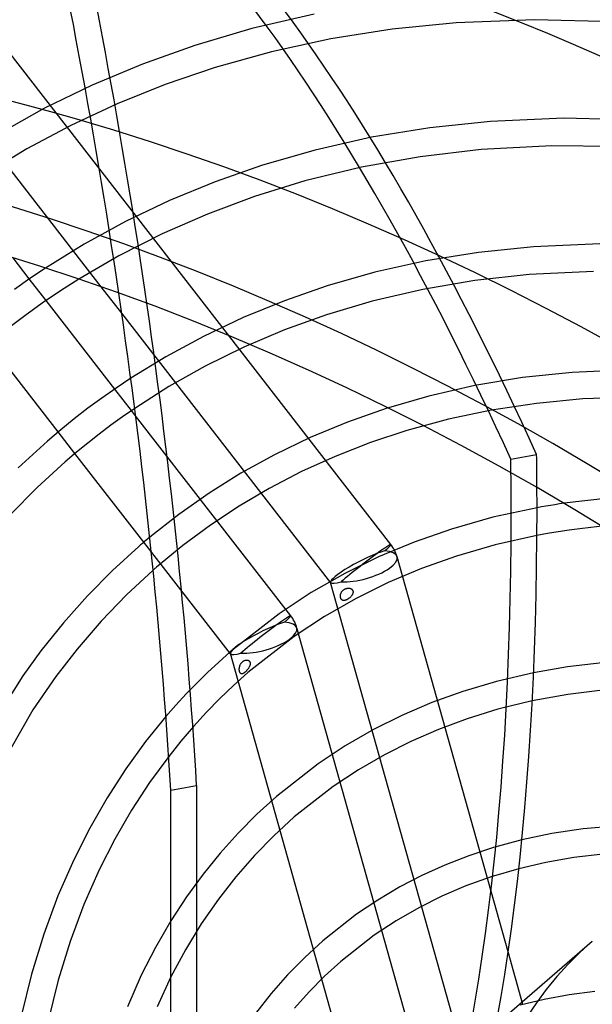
# Model space of a CAD drawing. Header units: millimetres. Extents: x -236 to 238, y -282 to 277.
# Tile 27 of 48: x -41 to 7, y 70 to 154. Entities that reach past the tile are written whole.
import ezdxf

# ---------------------------------------------------------------- set-up
doc = ezdxf.new("R2010")
doc.units = ezdxf.units.MM
doc.layers.add('HIDDEN', color=7, linetype='Continuous')
doc.layers.add('THICK', color=7, linetype='Continuous')

msp = doc.modelspace()

# ---------------------------------------------------------------- linework, layer by layer
at = {"layer": 'HIDDEN'}
for p, q in [((-9.732, 108.924), (-99.917, 225.143)), ((-34.374, 130.84), (-103.463, 219.873)), ((-16.26, 154.026), (-21.557, 152.806)), ((-4.173, 153.31), (-9.614, 152.764)), ((2.492, 153.565), (-4.173, 153.31)), ((9.515, 153.371), (2.492, 153.565)), ((-21.557, 152.806), (-26.425, 151.381)), ((-9.614, 152.764), (-14.854, 151.935)), ((-14.854, 151.935), (-19.898, 150.836)), ((-26.425, 151.381), (-30.873, 149.8)), ((-19.898, 150.836), (-24.673, 149.503)), ((-30.873, 149.8), (-35.145, 148.01)), ((-24.673, 149.503), (-28.93, 148.055)), ((-35.145, 148.01), (-39.261, 146.007)), ((-28.93, 148.055), (-33.022, 146.413)), ((-39.261, 146.007), (-43.098, 143.873)), ((-33.022, 146.413), (-36.954, 144.581)), ((-1.253, 144.92), (-6.411, 144.378)), ((4.975, 145.185), (-1.253, 144.92)), ((11.635, 145.026), (4.975, 145.185)), ((-36.954, 144.581), (-40.692, 142.587)), ((-6.411, 144.378), (-11.38, 143.563)), ((-11.38, 143.563), (-16.177, 142.483)), ((-40.692, 142.587), (-44.177, 140.482)), ((-16.177, 142.483), (-20.644, 141.201)), ((-2.068, 142.526), (-7.247, 141.917)), ((3.969, 142.847), (-2.068, 142.526)), ((10.735, 142.75), (3.969, 142.847)), ((-7.247, 141.917), (-12.223, 141.025)), ((-20.644, 141.201), (-24.685, 139.791)), ((-12.223, 141.025), (-17.042, 139.851)), ((-24.685, 139.791), (-28.568, 138.192)), ((-17.042, 139.851), (-21.331, 138.532)), ((-21.331, 138.532), (-25.344, 137.04)), ((-28.568, 138.192), (-32.307, 136.406)), ((-25.344, 137.04), (-29.19, 135.355)), ((-32.307, 136.406), (-35.82, 134.485)), ((-29.19, 135.355), (-32.884, 133.477)), ((-35.82, 134.485), (-39.126, 132.438)), ((2.386, 134.258), (-2.271, 133.776)), ((8.033, 134.49), (2.386, 134.258)), ((-32.884, 133.477), (-36.285, 131.499)), ((-2.271, 133.776), (-6.759, 133.048)), ((-6.759, 133.048), (-11.089, 132.083)), ((-39.069, 129.682), (-40.494, 131.517)), ((-11.089, 132.083), (-15.144, 130.93)), ((2.014, 131.902), (-2.596, 131.389)), ((7.491, 132.163), (2.014, 131.902)), ((-15.144, 130.93), (-18.796, 129.666)), ((-2.596, 131.389), (-7.029, 130.63)), ((-7.029, 130.63), (-11.314, 129.627)), ((-18.796, 129.666), (-22.307, 128.232)), ((-11.314, 129.627), (-15.212, 128.47)), ((-14.849, 105.678), (-32.629, 128.592)), ((-22.307, 128.232), (-25.686, 126.63)), ((-15.212, 128.47), (-18.796, 127.18)), ((-25.686, 126.63), (-28.873, 124.901)), ((-18.796, 127.18), (-22.235, 125.721)), ((-22.235, 125.721), (-25.546, 124.09)), ((-28.873, 124.901), (-31.864, 123.064)), ((-25.546, 124.09), (-28.615, 122.361)), ((1.471, 123.12), (-2.586, 122.446)), ((5.681, 123.569), (1.471, 123.12)), ((10.74, 123.792), (5.681, 123.569)), ((-28.615, 122.361), (-31.53, 120.501)), ((-2.586, 122.446), (-6.504, 121.554)), ((-31.802, 120.316), (-33.226, 122.152)), ((-6.504, 121.554), (-10.131, 120.503)), ((11.518, 121.478), (6.604, 121.31)), ((2.644, 120.933), (-1.173, 120.352)), ((6.604, 121.31), (2.644, 120.933)), ((-18.256, 102.86), (-31.448, 119.86)), ((-10.131, 120.503), (-13.428, 119.343)), ((-1.173, 120.352), (-4.844, 119.578)), ((-13.428, 119.343), (-16.595, 118.028)), ((-4.844, 119.578), (-8.371, 118.622)), ((-36.61, 116.674), (-38.033, 118.508)), ((-8.371, 118.622), (-11.476, 117.594)), ((-16.595, 118.028), (-19.647, 116.557)), ((-11.476, 117.594), (-14.462, 116.426)), ((-19.647, 116.557), (-22.503, 114.982)), ((-14.462, 116.426), (-17.33, 115.124)), ((0.466, 116.191), (2.665, 116.592)), ((-22.503, 114.982), (-25.198, 113.3)), ((-17.33, 115.124), (-20.084, 113.692)), ((-25.198, 113.3), (-27.777, 111.49)), ((-20.084, 113.692), (-22.632, 112.192)), ((8.785, 112.864), (4.992, 112.431)), ((-27.777, 111.49), (-30.248, 109.549)), ((-22.632, 112.192), (-25.078, 110.576)), ((2.695, 112.056), (-1.069, 111.243)), ((-25.078, 110.576), (-27.42, 108.847)), ((-1.069, 111.243), (-4.591, 110.245)), ((-4.591, 110.245), (-7.75, 109.137)), ((-23.373, 99.615), (-30.753, 109.126)), ((-7.75, 109.137), (-10.776, 107.869)), ((-0.871, 108.899), (-4.157, 107.948)), ((2.688, 109.694), (-0.871, 108.899)), ((-27.42, 108.847), (-29.667, 107.001)), ((-10.776, 107.869), (-13.666, 106.449)), ((0.238, 74.274), (-9.211, 107.891)), ((-4.157, 107.948), (-7.132, 106.889)), ((-29.911, 106.789), (-29.959, 106.746)), ((-29.862, 106.831), (-29.911, 106.789)), ((-29.813, 106.874), (-29.862, 106.831)), ((-29.764, 106.916), (-29.813, 106.874)), ((-29.716, 106.959), (-29.764, 106.916)), ((-29.667, 107.001), (-29.716, 106.959)), ((-13.666, 106.449), (-16.507, 104.832)), ((-7.132, 106.889), (-9.98, 105.683)), ((-3.11, 63.895), (-14.863, 105.707)), ((-9.98, 105.683), (-12.699, 104.337)), ((-16.507, 104.832), (-19.251, 103.035)), ((-14.011, 104.692), (-14.002, 104.727)), ((-14.002, 104.727), (-13.991, 104.762)), ((-13.991, 104.762), (-13.977, 104.796)), ((-13.977, 104.796), (-13.962, 104.83)), ((-13.962, 104.83), (-13.945, 104.864)), ((-13.945, 104.864), (-13.925, 104.896)), ((-13.925, 104.896), (-13.904, 104.927)), ((-13.904, 104.927), (-13.882, 104.956)), ((-13.882, 104.956), (-13.858, 104.984)), ((-13.858, 104.984), (-13.833, 105.01)), ((-13.833, 105.01), (-13.807, 105.035)), ((-13.807, 105.035), (-13.78, 105.058)), ((-13.78, 105.058), (-13.751, 105.079)), ((-13.751, 105.079), (-13.722, 105.1)), ((-13.722, 105.1), (-13.691, 105.118)), ((-13.691, 105.118), (-13.659, 105.136)), ((-13.659, 105.136), (-13.626, 105.152)), ((-13.626, 105.152), (-13.592, 105.166)), ((-13.592, 105.166), (-13.557, 105.179)), ((-13.557, 105.179), (-13.521, 105.189)), ((-13.521, 105.189), (-13.485, 105.198)), ((-13.485, 105.198), (-13.448, 105.205)), ((-13.448, 105.205), (-13.411, 105.21)), ((-13.411, 105.21), (-13.374, 105.213)), ((-13.374, 105.213), (-13.338, 105.213)), ((-13.338, 105.213), (-13.303, 105.212)), ((-13.303, 105.212), (-13.268, 105.208)), ((-13.268, 105.208), (-13.234, 105.202)), ((-13.234, 105.202), (-13.201, 105.194)), ((-13.201, 105.194), (-13.17, 105.183)), ((-13.17, 105.183), (-13.14, 105.171)), ((-13.14, 105.171), (-13.112, 105.157)), ((-13.112, 105.157), (-13.086, 105.141)), ((-13.086, 105.141), (-13.062, 105.122)), ((-13.062, 105.122), (-13.039, 105.102)), ((-13.039, 105.102), (-13.018, 105.079)), ((-13.018, 105.079), (-13, 105.053)), ((-12.994, 104.713), (-13.01, 104.679)), ((-13, 105.053), (-12.984, 105.025)), ((-12.98, 104.748), (-12.994, 104.713)), ((-12.984, 105.025), (-12.971, 104.994)), ((-12.969, 104.783), (-12.98, 104.748)), ((-12.971, 104.994), (-12.961, 104.962)), ((-12.96, 104.82), (-12.969, 104.783)), ((-12.961, 104.962), (-12.955, 104.928)), ((-12.955, 104.856), (-12.96, 104.82)), ((-12.955, 104.928), (-12.953, 104.892)), ((-12.953, 104.892), (-12.955, 104.856)), ((-12.699, 104.337), (-15.375, 102.805)), ((-14.028, 104.549), (-14.027, 104.586)), ((-14.027, 104.512), (-14.028, 104.549)), ((-14.027, 104.586), (-14.023, 104.622)), ((-14.025, 104.475), (-14.027, 104.512)), ((-14.019, 104.44), (-14.025, 104.475)), ((-14.023, 104.622), (-14.018, 104.657)), ((-14.012, 104.405), (-14.019, 104.44)), ((-14.018, 104.657), (-14.011, 104.692)), ((-14.003, 104.373), (-14.012, 104.405)), ((-13.992, 104.342), (-14.003, 104.373)), ((-13.98, 104.314), (-13.992, 104.342)), ((-13.966, 104.289), (-13.98, 104.314)), ((-13.95, 104.265), (-13.966, 104.289)), ((-13.933, 104.244), (-13.95, 104.265)), ((-13.914, 104.225), (-13.933, 104.244)), ((-13.894, 104.208), (-13.914, 104.225)), ((-13.872, 104.194), (-13.894, 104.208)), ((-13.849, 104.183), (-13.872, 104.194)), ((-13.824, 104.174), (-13.849, 104.183)), ((-13.798, 104.168), (-13.824, 104.174)), ((-13.771, 104.164), (-13.798, 104.168)), ((-13.742, 104.163), (-13.771, 104.164)), ((-13.712, 104.165), (-13.742, 104.163)), ((-13.682, 104.169), (-13.712, 104.165)), ((-13.652, 104.175), (-13.682, 104.169)), ((-13.621, 104.183), (-13.652, 104.175)), ((-13.59, 104.193), (-13.621, 104.183)), ((-13.558, 104.205), (-13.59, 104.193)), ((-13.527, 104.218), (-13.558, 104.205)), ((-13.495, 104.233), (-13.527, 104.218)), ((-13.463, 104.249), (-13.495, 104.233)), ((-13.431, 104.267), (-13.463, 104.249)), ((-13.399, 104.286), (-13.431, 104.267)), ((-13.367, 104.307), (-13.399, 104.286)), ((-13.335, 104.328), (-13.367, 104.307)), ((-13.304, 104.351), (-13.335, 104.328)), ((-13.272, 104.376), (-13.304, 104.351)), ((-13.241, 104.402), (-13.272, 104.376)), ((-13.21, 104.429), (-13.241, 104.402)), ((-13.179, 104.458), (-13.21, 104.429)), ((-13.15, 104.488), (-13.179, 104.458)), ((-13.122, 104.519), (-13.15, 104.488)), ((-13.096, 104.55), (-13.122, 104.519)), ((-13.071, 104.582), (-13.096, 104.55)), ((-13.049, 104.614), (-13.071, 104.582)), ((-13.029, 104.646), (-13.049, 104.614)), ((-13.01, 104.679), (-13.029, 104.646)), ((-19.251, 103.035), (-23.416, 99.785)), ((-15.375, 102.805), (-17.956, 101.109)), ((-6.791, 62.893), (-17.735, 101.827)), ((-17.956, 101.109), (-21.897, 98.031)), ((-23.416, 99.785), (-24.38, 98.93)), ((-24.38, 98.93), (-25.322, 98.05)), ((-11.149, 56.105), (-23.387, 99.643)), ((-22.49, 98.805), (-22.467, 98.836)), ((-22.467, 98.836), (-22.444, 98.866)), ((-22.444, 98.866), (-22.419, 98.895)), ((-22.419, 98.895), (-22.393, 98.922)), ((-22.393, 98.922), (-22.365, 98.947)), ((-22.365, 98.947), (-22.337, 98.971)), ((-22.337, 98.971), (-22.307, 98.994)), ((-22.307, 98.994), (-22.276, 99.014)), ((-22.276, 99.014), (-22.244, 99.033)), ((-22.244, 99.033), (-22.211, 99.05)), ((-22.211, 99.05), (-22.177, 99.065)), ((-22.177, 99.065), (-22.144, 99.077)), ((-22.144, 99.077), (-22.11, 99.087)), ((-22.11, 99.087), (-22.076, 99.095)), ((-22.076, 99.095), (-22.043, 99.099)), ((-22.043, 99.099), (-22.01, 99.102)), ((-22.01, 99.102), (-21.979, 99.101)), ((-21.979, 99.101), (-21.948, 99.098)), ((-21.948, 99.098), (-21.918, 99.093)), ((-21.918, 99.093), (-21.89, 99.085)), ((-21.89, 99.085), (-21.863, 99.075)), ((-21.863, 99.075), (-21.838, 99.062)), ((-21.838, 99.062), (-21.814, 99.046)), ((-21.814, 99.046), (-21.792, 99.028)), ((-21.792, 99.028), (-21.772, 99.007)), ((-21.772, 99.007), (-21.753, 98.983)), ((-21.753, 98.983), (-21.738, 98.956)), ((-21.738, 98.956), (-21.725, 98.927)), ((-21.725, 98.927), (-21.715, 98.895)), ((-21.715, 98.895), (-21.709, 98.862)), ((-21.709, 98.862), (-21.706, 98.828)), ((-25.322, 98.05), (-26.242, 97.146)), ((-21.897, 98.031), (-23.11, 96.946)), ((-22.632, 98.349), (-22.63, 98.384)), ((-22.632, 98.313), (-22.632, 98.349)), ((-22.631, 98.277), (-22.632, 98.313)), ((-22.628, 98.241), (-22.631, 98.277)), ((-22.63, 98.384), (-22.627, 98.42)), ((-22.624, 98.205), (-22.628, 98.241)), ((-22.627, 98.42), (-22.622, 98.456)), ((-22.618, 98.17), (-22.624, 98.205)), ((-22.622, 98.456), (-22.616, 98.492)), ((-22.611, 98.136), (-22.618, 98.17)), ((-22.616, 98.492), (-22.609, 98.528)), ((-22.602, 98.103), (-22.611, 98.136)), ((-22.609, 98.528), (-22.599, 98.564)), ((-22.592, 98.073), (-22.602, 98.103)), ((-22.599, 98.564), (-22.589, 98.6)), ((-22.58, 98.045), (-22.592, 98.073)), ((-22.589, 98.6), (-22.576, 98.635)), ((-22.567, 98.02), (-22.58, 98.045)), ((-22.576, 98.635), (-22.562, 98.671)), ((-22.553, 97.998), (-22.567, 98.02)), ((-22.562, 98.671), (-22.546, 98.705)), ((-22.538, 97.979), (-22.553, 97.998)), ((-22.546, 98.705), (-22.529, 98.739)), ((-22.529, 98.739), (-22.51, 98.772)), ((-22.51, 98.772), (-22.49, 98.805)), ((-22.227, 98.004), (-22.251, 97.988)), ((-22.203, 98.021), (-22.227, 98.004)), ((-22.178, 98.039), (-22.203, 98.021)), ((-22.154, 98.059), (-22.178, 98.039)), ((-22.129, 98.08), (-22.154, 98.059)), ((-22.105, 98.102), (-22.129, 98.08)), ((-22.08, 98.126), (-22.105, 98.102)), ((-22.055, 98.15), (-22.08, 98.126)), ((-22.03, 98.175), (-22.055, 98.15)), ((-22.006, 98.202), (-22.03, 98.175)), ((-21.981, 98.23), (-22.006, 98.202)), ((-21.957, 98.258), (-21.981, 98.23)), ((-21.932, 98.288), (-21.957, 98.258)), ((-21.908, 98.319), (-21.932, 98.288)), ((-21.885, 98.351), (-21.908, 98.319)), ((-21.862, 98.384), (-21.885, 98.351)), ((-21.841, 98.417), (-21.862, 98.384)), ((-21.82, 98.45), (-21.841, 98.417)), ((-21.801, 98.484), (-21.82, 98.45)), ((-21.784, 98.518), (-21.801, 98.484)), ((-21.768, 98.551), (-21.784, 98.518)), ((-21.753, 98.585), (-21.768, 98.551)), ((-21.741, 98.619), (-21.753, 98.585)), ((-21.729, 98.653), (-21.741, 98.619)), ((-21.72, 98.687), (-21.729, 98.653)), ((-21.713, 98.722), (-21.72, 98.687)), ((-21.708, 98.758), (-21.713, 98.722)), ((-21.705, 98.793), (-21.708, 98.758)), ((-21.706, 98.828), (-21.705, 98.793)), ((2.401, 98.021), (-0.755, 97.287)), ((-22.522, 97.964), (-22.538, 97.979)), ((-22.506, 97.951), (-22.522, 97.964)), ((-22.489, 97.941), (-22.506, 97.951)), ((-22.471, 97.933), (-22.489, 97.941)), ((-22.453, 97.928), (-22.471, 97.933)), ((-22.433, 97.926), (-22.453, 97.928)), ((-22.412, 97.926), (-22.433, 97.926)), ((-22.391, 97.928), (-22.412, 97.926)), ((-22.368, 97.933), (-22.391, 97.928)), ((-22.345, 97.94), (-22.368, 97.933)), ((-22.322, 97.949), (-22.345, 97.94)), ((-22.299, 97.961), (-22.322, 97.949)), ((-22.275, 97.973), (-22.299, 97.961)), ((-22.251, 97.988), (-22.275, 97.973)), ((-0.755, 97.287), (-3.626, 96.433)), ((-26.242, 97.146), (-27.14, 96.219)), ((-23.11, 96.946), (-24.287, 95.82)), ((-3.626, 96.433), (-6.266, 95.476)), ((-27.14, 96.219), (-28.018, 95.267)), ((-24.287, 95.82), (-25.427, 94.655)), ((2.287, 95.629), (-0.646, 94.913)), ((-28.018, 95.267), (-28.875, 94.29)), ((-25.427, 94.655), (-26.533, 93.448)), ((-6.266, 95.476), (-8.799, 94.389)), ((-0.646, 94.913), (-3.256, 94.111)), ((-8.799, 94.389), (-11.221, 93.179)), ((-3.256, 94.111), (-5.699, 93.204)), ((-26.533, 93.448), (-27.603, 92.199)), ((-11.221, 93.179), (-13.615, 91.8)), ((-5.699, 93.204), (-8.041, 92.182)), ((-27.603, 92.199), (-28.639, 90.906)), ((-8.041, 92.182), (-10.281, 91.05)), ((-13.615, 91.8), (-15.92, 90.28)), ((-10.281, 91.05), (-12.502, 89.76)), ((-15.92, 90.28), (-19.471, 87.504)), ((-12.502, 89.76), (-14.634, 88.348)), ((-28.458, 88.023), (-26.259, 88.423)), ((-26.259, 88.423), (-26.259, 39.094)), ((-14.634, 88.348), (-17.952, 85.75)), ((-19.471, 87.504), (-21.144, 85.979)), ((-21.144, 85.979), (-22.741, 84.37)), ((-17.952, 85.75), (-19.696, 84.153)), ((-22.741, 84.37), (-24.263, 82.673)), ((-19.696, 84.153), (-21.351, 82.459)), ((1.404, 83.803), (-0.993, 83.154)), ((-0.993, 83.154), (-3.106, 82.454)), ((-24.263, 82.673), (-25.71, 80.888)), ((-21.351, 82.459), (-22.922, 80.662)), ((-3.106, 82.454), (-5.141, 81.659)), ((-5.141, 81.659), (-7.097, 80.772)), ((1.146, 81.346), (-1.203, 80.656)), ((-25.71, 80.888), (-27.122, 78.95)), ((-22.922, 80.662), (-24.413, 78.753)), ((-7.097, 80.772), (-8.976, 79.795)), ((-1.203, 80.656), (-3.347, 79.885)), ((-8.976, 79.795), (-10.855, 78.683)), ((-3.347, 79.885), (-5.399, 79.009)), ((-27.122, 78.95), (-28.458, 76.903)), ((-24.413, 78.753), (-25.866, 76.659)), ((-5.399, 79.009), (-7.359, 78.034)), ((-10.855, 78.683), (-12.653, 77.479)), ((-7.359, 78.034), (-9.291, 76.924)), ((-12.653, 77.479), (-15.526, 75.222)), ((-25.866, 76.659), (-27.213, 74.458)), ((-9.291, 76.924), (-11.152, 75.699)), ((-11.152, 75.699), (-14.007, 73.468)), ((-15.526, 75.222), (-17.07, 73.809)), ((-27.213, 74.458), (-28.458, 72.139)), ((-17.07, 73.809), (-18.537, 72.311)), ((-14.007, 73.468), (-15.385, 72.211)), ((-18.537, 72.311), (-19.929, 70.725)), ((-15.385, 72.211), (-16.698, 70.881)), ((-19.929, 70.725), (-21.249, 69.044)), ((-16.698, 70.881), (-17.949, 69.476)), ((-8.512, 61.418), (1.432, 70.029))]:
    msp.add_line(p, q, dxfattribs=at)
for centre, start, end in [((-12.114, 107.075), 15.7003, 37.8112), ((-20.639, 101.011), 15.70025, 37.81126)]:
    msp.add_arc(centre, 3.016, start, end, dxfattribs=at)
for centre, major_axis, ratio, start_param, end_param in [((0, 0), (-130.931, 151.186), 0.75, -2.427868, 0), ((-80.26, 140.172), (28.647, -157.415), 0.296198, 1.182477, 1.73001), ((-18.051, -16.384), (-35.093, 192.833), 0.296198, -0.865102, -0.236784), ((-20.249, -16.784), (35.093, -192.833), 0.296198, 2.27649, 2.904809), ((-82.459, 139.771), (28.647, -157.415), 0.296198, 1.456893, 1.73001), ((-36.45, -31.567), (-133.549, 154.21), 0.75, 0, 2.284521), ((-52.028, 187.124), (-28.647, 157.415), 0.296198, -2.108623, -2.088522), ((-54.227, 186.723), (28.647, -157.415), 0.296198, 1.044801, 1.053071), ((-12.114, 107.075), (-2.383, -1.849), 0.047367, 2.420134, 3.99093), ((-12.114, 107.075), (-2.743, -1.383), 0.162619, -2.388371, -0.031754), ((-12.114, 107.075), (2.903, 0.816), 0.35884, -2.356608, 0.784984), ((-12.114, 107.075), (-2.383, -1.849), 0.047367, -2.292255, -0.721459), ((-12.114, 107.075), (-2.743, -1.383), 0.162619, -0.031754, 0.034548), ((-12.114, 107.075), (-2.743, -1.383), 0.162619, 0.034548, 0.753222), ((-20.639, 101.011), (-2.743, -1.383), 0.162619, -2.388371, -0.031754), ((-20.639, 101.011), (2.903, 0.816), 0.35884, -2.356608, 0.784984), ((-20.639, 101.011), (-2.383, -1.849), 0.047367, -2.292255, -0.721459), ((-20.639, 101.011), (-2.383, -1.849), 0.047367, 2.420134, 3.99093), ((-20.639, 101.011), (-2.743, -1.383), 0.162619, 0.034548, 0.753222), ((-20.639, 101.011), (-2.743, -1.383), 0.162619, -0.031754, 0.034548), ((41.44, 35.888), (-34.042, 39.308), 0.75, -0.000014, 2.284521)]:
    msp.add_ellipse(centre, major_axis=major_axis, ratio=ratio, start_param=start_param, end_param=end_param, dxfattribs=at)
at = {"layer": 'THICK'}
for p, q in [((-40.494, 131.517), (-41.881, 133.306)), ((-39.126, 132.438), (-40.45, 131.547)), ((-40.45, 131.547), (-41.749, 130.632)), ((-36.285, 131.499), (-37.853, 130.499)), ((-32.629, 128.592), (-34.374, 130.84)), ((-37.853, 130.499), (-39.388, 129.461)), ((-39.388, 129.461), (-40.888, 128.388)), ((-33.226, 122.152), (-39.069, 129.682)), ((-40.888, 128.388), (-42.358, 127.277)), ((-38.033, 118.508), (-43.888, 126.053)), ((-31.864, 123.064), (-33.102, 122.238)), ((-33.102, 122.238), (-34.315, 121.387)), ((-34.315, 121.387), (-35.507, 120.511)), ((-35.507, 120.511), (-36.677, 119.608)), ((-32.554, 119.794), (-33.561, 119.067)), ((-31.53, 120.501), (-32.554, 119.794)), ((-31.448, 119.86), (-31.802, 120.316)), ((-36.677, 119.608), (-37.826, 118.68)), ((-33.561, 119.067), (-34.553, 118.322)), ((-37.826, 118.68), (-38.954, 117.725)), ((-34.553, 118.322), (-35.529, 117.557)), ((-38.954, 117.725), (-41.447, 115.45)), ((-35.529, 117.557), (-36.49, 116.774)), ((-36.49, 116.774), (-37.435, 115.971)), ((-30.753, 109.126), (-36.61, 116.674)), ((-37.435, 115.971), (-39.839, 113.778)), ((-39.839, 113.778), (-42.129, 111.459)), ((3.833, 112.253), (3.451, 112.189)), ((4.217, 112.314), (3.833, 112.253)), ((4.604, 112.374), (4.217, 112.314)), ((4.992, 112.431), (4.604, 112.374)), ((3.071, 112.123), (2.695, 112.056)), ((3.451, 112.189), (3.071, 112.123)), ((3.584, 109.858), (2.688, 109.694)), ((4.495, 110.01), (3.584, 109.858)), ((5.418, 110.149), (4.495, 110.01)), ((6.346, 110.274), (5.418, 110.149)), ((7.281, 110.386), (6.346, 110.274)), ((8.231, 110.485), (7.281, 110.386)), ((-31.03, 108.889), (-31.185, 108.755)), ((-30.875, 109.022), (-31.03, 108.889)), ((-30.719, 109.155), (-30.875, 109.022)), ((-30.562, 109.287), (-30.719, 109.155)), ((-30.406, 109.418), (-30.562, 109.287)), ((-30.248, 109.549), (-30.406, 109.418)), ((-31.185, 108.755), (-33.422, 106.714)), ((-33.422, 106.714), (-35.552, 104.557)), ((-29.959, 106.746), (-32.222, 104.645)), ((-35.552, 104.557), (-37.58, 102.278)), ((-32.222, 104.645), (-34.37, 102.418)), ((-37.58, 102.278), (-39.505, 99.876)), ((-34.37, 102.418), (-36.427, 100.034)), ((-39.505, 99.876), (-41.054, 97.742)), ((-36.427, 100.034), (-38.235, 97.7)), ((8.249, 98.861), (5.275, 98.514)), ((5.275, 98.514), (2.401, 98.021)), ((-41.054, 97.742), (-43.84, 93.329)), ((-38.235, 97.7), (-40.183, 94.851)), ((8.488, 96.553), (5.325, 96.177)), ((5.325, 96.177), (2.287, 95.629)), ((-40.183, 94.851), (-43.153, 89.72)), ((-28.875, 94.29), (-30.604, 92.157)), ((-30.604, 92.157), (-32.29, 89.836)), ((-28.639, 90.906), (-30.264, 88.688)), ((-32.29, 89.836), (-33.877, 87.384)), ((-30.264, 88.688), (-31.801, 86.332)), ((-28.458, 38.222), (-28.458, 88.023)), ((-33.877, 87.384), (-35.355, 84.808)), ((-31.801, 86.332), (-33.232, 83.855)), ((-35.355, 84.808), (-36.718, 82.105)), ((6.62, 84.737), (3.962, 84.339)), ((9.383, 84.988), (6.62, 84.737)), ((-33.232, 83.855), (-34.554, 81.253)), ((3.962, 84.339), (1.404, 83.803)), ((-36.718, 82.105), (-38.06, 79.031)), ((5.817, 82.29), (3.443, 81.878)), ((8.28, 82.578), (5.817, 82.29)), ((-34.554, 81.253), (-35.852, 78.303)), ((3.443, 81.878), (1.146, 81.346)), ((-38.06, 79.031), (-39.262, 75.783)), ((-35.852, 78.303), (-37.022, 75.164)), ((-28.458, 76.903), (-29.763, 74.651)), ((-39.262, 75.783), (-40.303, 72.381)), ((-37.022, 75.164), (-38.037, 71.873)), ((-29.763, 74.651), (-30.968, 72.286)), ((1.432, 70.029), (7.399, 75.197)), ((1.498, 69.794), (0.238, 74.274)), ((-40.303, 72.381), (-41.177, 68.817)), ((-30.968, 72.286), (-32.147, 69.613)), ((-28.458, 72.139), (-29.631, 69.613)), ((-38.037, 71.873), (-38.889, 68.423)), ((5.43, 70.618), (3.313, 70.231)), ((7.626, 70.892), (5.43, 70.618)), ((3.313, 70.231), (1.254, 69.728))]:
    msp.add_line(p, q, dxfattribs=at)
for centre, major_axis, ratio, start_param, end_param in [((-6, -5.196), (140.353, -162.066), 0.75, 0.713724, 3.439987), ((-18.9, -16.368), (-133.549, 154.21), 0.75, -0.857072, 0), ((-18.9, -16.368), (-133.549, 154.21), 0.75, -2.427868, -0.857072), ((-36.45, -31.567), (-133.549, 154.21), 0.75, -0.857072, -0.066503), ((-45, -38.971), (130.931, -151.186), 0.75, 0.713724, 3.141593), ((-36.45, -31.567), (-133.549, 154.21), 0.75, -3.075224, -0.857072), ((-45, -38.971), (-134.204, 154.965), 0.75, -3.075224, -0.857072), ((-82.459, 139.771), (28.647, -157.415), 0.296198, 1.182477, 1.456893), ((-54.227, 186.723), (28.647, -157.415), 0.296198, 1.019853, 1.044801), ((-52.028, 187.124), (-28.647, 157.415), 0.296198, -2.121739, -2.108623), ((-54.227, 186.723), (28.647, -157.415), 0.296198, 0.4538, 1.019853), ((-52.028, 187.124), (-28.647, 157.415), 0.296198, -2.687793, -2.121739)]:
    msp.add_ellipse(centre, major_axis=major_axis, ratio=ratio, start_param=start_param, end_param=end_param, dxfattribs=at)

doc.saveas('drawing.dxf')
